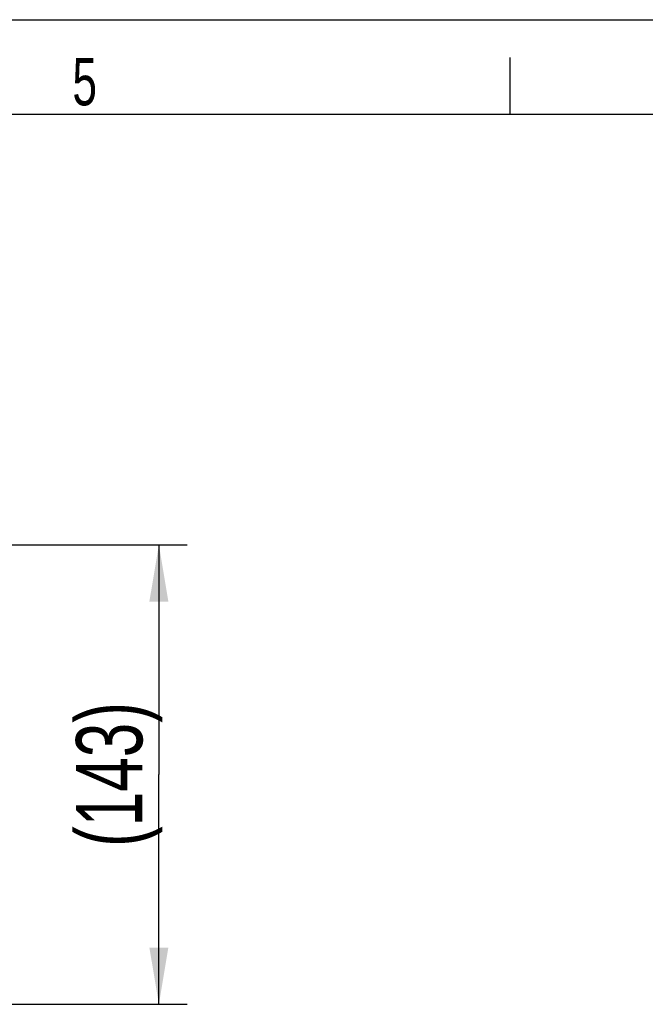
# Model space of a CAD drawing. Extents: x 0 to 594, y 0 to 420.
# Tile 34 of 64: x 234 to 267, y 368 to 420. Entities that reach past the tile are written whole.
import ezdxf

# ---------------------------------------------------------------- set-up
doc = ezdxf.new("R2010")
doc.units = 0
doc.header["$LTSCALE"] = 32.67
doc.layers.get('0').update_dxf_attribs({"linetype": 'CONTINUOUS'})
doc.layers.add('PRX_3000-160_2D_DWG_DXF_BA', color=7, linetype='CONTINUOUS')
doc.layers.add('PRX_3000-160_2D_DWG_DXF_FO', color=7, linetype='CONTINUOUS')
doc.styles.get("Standard").update_dxf_attribs({"font": 'txt', "width": 0.7})
doc.dimstyles.new('DIMSTYLE_3', dxfattribs={"dimtxt": 3.5, "dimasz": 3, "dimexe": 1.5, "dimexo": 1, "dimgap": 0.875, "dimtad": 1, "dimdec": 0, "dimlfac": 5.882353, "dimtxsty": 'STANDARD', "dimblk": '_ARROW_FILLED', "dimblk1": '_ARROW_FILLED', "dimblk2": '_ARROW_FILLED', "dimcen": 0.09, "dimazin": 3, "dimtp": 0.5, "dimtm": 0.5, "dimtfac": 1, "dimtdec": 0, "dimtofl": 0, "dimtmove": 0, "dimatfit": 3, "dimtolj": 1})

# ---------------------------------------------------------------- blocks, each defined once
blk = doc.blocks.new('_ARROW_FILLED')
at = {"color": 0, "linetype": 'BYBLOCK'}
blk.add_solid([(0, 0), (-1, 0.167), (-1, -0.167)], dxfattribs=at)
blk = doc.blocks.new('*D13')
at = {"layer": 'PRX_3000-160_2D_DWG_DXF_BA', "color": 2, "linetype": 'CONTINUOUS'}
for p, q in [((188.108, 392.269), (242.958, 392.269)), ((241.458, 392.269), (241.458, 380.131)), ((241.458, 367.993), (241.458, 380.131)), ((224.845, 367.993), (242.958, 367.993))]:
    blk.add_line(p, q, dxfattribs=at)
at = {"layer": 'PRX_3000-160_2D_DWG_DXF_BA', "color": 2, "linetype": 'CONTINUOUS', "xscale": 3, "yscale": 3, "zscale": 3}
for p, rotation in [((241.458, 392.269), 90), ((241.458, 367.993), 270)]:
    blk.add_blockref('_ARROW_FILLED', p, dxfattribs=dict(at, rotation=rotation))
at = {"layer": 'PRX_3000-160_2D_DWG_DXF_BA', "color": 2, "linetype": 'CONTINUOUS', "insert": (237.083, 380.131), "char_height": 3.5, "width": 15.375, "attachment_point": 2, "rotation": 90}
blk.add_mtext('(143)', dxfattribs=at)

msp = doc.modelspace()

# ---------------------------------------------------------------- linework, layer by layer
at = {"layer": 'PRX_3000-160_2D_DWG_DXF_FO', "color": 7, "linetype": 'CONTINUOUS'}
for p, q in [((0, 420), (594, 420)), ((260, 415), (260, 418)), ((589, 415), (25, 415))]:
    msp.add_line(p, q, dxfattribs=at)

# ---------------------------------------------------------------- texts
at = {"layer": 'PRX_3000-160_2D_DWG_DXF_FO', "color": 2, "linetype": 'CONTINUOUS', "insert": (236.89085, 417.97664), "char_height": 2.5, "width": 2.6785714, "attachment_point": 1}
msp.add_mtext('5', dxfattribs=at)

# ---------------------------------------------------------------- dimensions: what is measured, and where the dimension line sits
at = {"layer": 'PRX_3000-160_2D_DWG_DXF_BA', "color": 2, "linetype": 'CONTINUOUS'}
dim = msp.add_linear_dim(base=(241.45766, 367.99281), p1=(187.10808, 392.26881), p2=(223.84508, 367.99281), angle=270, text='(<>)', dimstyle='DIMSTYLE_3', override={"dimtad": 0, "dimtih": 1, "dimtoh": 1}, dxfattribs=at)
dim.commit()
dim.dimension.update_dxf_attribs({"geometry": '*D13', "text_midpoint": (238.83266, 380.13081), "dimtype": 160})

doc.saveas('drawing.dxf')
